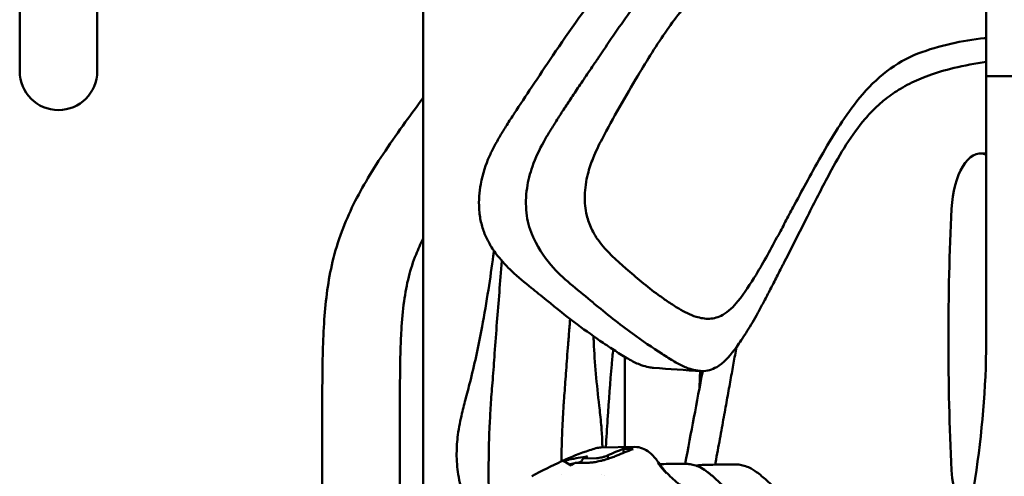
# Model space of a CAD drawing. Header units: millimetres. Extents: x 0 to 6049, y -120 to 1682.
# Tile 117 of 256: x 625 to 688, y 1407 to 1436. Entities that reach past the tile are written whole.
import ezdxf

# ---------------------------------------------------------------- set-up
doc = ezdxf.new("R2010")
doc.units = ezdxf.units.MM
doc.header["$LTSCALE"] = 2
doc.layers.add('Sichtbar (ISO)', color=7, linetype='Continuous', lineweight=50)

msp = doc.modelspace()

# ---------------------------------------------------------------- linework, layer by layer
at = {"layer": 'Sichtbar (ISO)'}
for p, q in [((624.523, 1432.673), (624.523, 1476.329)), ((629.523, 1476.329), (629.523, 1432.673)), ((650.523, 1470.491), (650.523, 1402.724)), ((686.819, 1432.37), (701.419, 1432.37)), ((686.819, 1432.37), (686.819, 1415.756)), ((686.819, 1427.37), (686.44, 1427.37)), ((663.523, 1414.252), (663.523, 1408.434)), ((644.023, 1402.609), (644.023, 1410.604)), ((649.023, 1410.604), (649.023, 1402.757)), ((661.989, 1408.411), (664.169, 1408.444)), ((663.782, 1408.323), (663.446, 1408.318)), ((661.692, 1407.72), (660.846, 1407.707)), ((662.399, 1407.89), (662.466, 1407.687)), ((660.322, 1407.413), (661.168, 1407.426)), ((659.435, 1406.69), (659.435, 1406.69)), ((662.003, 1406.69), (662.003, 1406.69)), ((662.191, 1406.6), (662.191, 1406.601))]:
    msp.add_line(p, q, dxfattribs=at)
msp.add_arc((627.023, 1432.673), 2.5, 180, 0, dxfattribs=at)
for centre, major_axis, ratio, start_param, end_param in [((686.44, 1423.37), (0, -4), 0.466307, 2.987791, 4.604863), ((720.999, 1415.37), (0, -78.544), 0.466307, 4.604863, 4.819915), ((660.111, 1424.679), (-1.128, 5.59), 0.565255, 1.927736, 1.967592), ((626.522, 1417.741), (4.027, -97.298), 0.377235, 1.455672, 1.458204), ((665.219, 1388.772), (-0.341, 19.997), 0.650776, 0.295069, 0.316347), ((665.18, 1388.771), (-0.278, 19.998), 0.650137, 0.361486, 0.383321), ((686.44, 1407.37), (0, 4), 0.466307, 1.678322, 2.691044)]:
    msp.add_ellipse(centre, major_axis=major_axis, ratio=ratio, start_param=start_param, end_param=end_param, dxfattribs=at)
for points, knots in [([(658.886, 1433.69), (659.937, 1435.256), (661.099, 1436.943), (662.669, 1438.875), (662.853, 1439.098), (664.193, 1440.672), (665.377, 1441.845), (666.699, 1442.633)], [0.00005, 0.00005, 0.00005, 0.00005, 0.623365, 0.623365, 0.705504, 0.705504, 1.212563, 1.212563, 1.212563, 1.212563]), ([(661.889, 1433.652), (662.555, 1434.651), (663.245, 1435.663), (664.665, 1437.599), (665.406, 1438.546), (666.385, 1439.695), (666.659, 1440.003), (667.861, 1441.283), (668.762, 1442.057), (669.699, 1442.623)], [-1.189785, -1.189785, -1.189785, -1.189785, -0.852359, -0.852359, -0.527456, -0.527456, -0.404539, -0.404539, -0.000072, -0.000072, -0.000072, -0.000072]), ([(668.209, 1437.851), (667.503, 1437.069), (666.824, 1436.166), (665.914, 1434.863), (665.593, 1434.379), (664.966, 1433.392), (664.66, 1432.891), (664.361, 1432.388)], [-0.7483807, -0.7483807, -0.7483807, -0.7483807, -0.4018822, -0.4018822, -0.2017195, -0.2017195, -0.000225, -0.000225, -0.000225, -0.000225]), ([(686.819, 1432.37), (686.819, 1432.843), (686.819, 1433.314), (686.819, 1433.787), (686.819, 1434.121), (686.819, 1434.455), (686.819, 1434.787), (686.819, 1434.925), (686.819, 1435.063), (686.819, 1435.201), (686.819, 1435.667), (686.819, 1436.125), (686.819, 1436.565), (686.819, 1437.006), (686.819, 1437.428), (686.818, 1437.837)], [0, 0, 0, 0, 0.25, 0.25, 0.25, 0.42641, 0.42641, 0.42641, 0.5, 0.5, 0.5, 0.75, 0.75, 0.75, 1, 1, 1, 1]), ([(682.408, 1433.811), (683.811, 1434.355), (685.253, 1434.643), (686.748, 1434.824), (686.784, 1434.828), (686.819, 1434.832)], [-1.1422719, -1.1422719, -1.1422719, -1.1422719, -0.5702738, -0.5702738, -0.5563718, -0.5563718, -0.5563718, -0.5563718]), ([(656.398, 1429.962), (656.771, 1430.535), (657.148, 1431.104), (657.979, 1432.345), (658.431, 1433.011), (658.886, 1433.69)], [0.000001, 0.000001, 0.000001, 0.000001, 0.2248787, 0.2248787, 0.4906225, 0.4906225, 0.4906225, 0.4906225]), ([(661.593, 1433.211), (661.642, 1433.284), (661.692, 1433.358), (661.791, 1433.505), (661.84, 1433.578), (661.889, 1433.652)], [-0.05858891, -0.05858891, -0.05858891, -0.05858891, -0.02929507, -0.02929507, -0.000001, -0.000001, -0.000001, -0.000001]), ([(678.652, 1430.953), (679.183, 1431.61), (679.77, 1432.189), (681.033, 1433.154), (681.706, 1433.54), (682.408, 1433.811)], [-0.5735635, -0.5735635, -0.5735635, -0.5735635, -0.2868713, -0.2868713, -0.0000626, -0.0000626, -0.0000626, -0.0000626]), ([(658.485, 1428.459), (658.613, 1428.671), (658.747, 1428.891), (658.888, 1429.119), (659.029, 1429.346), (659.177, 1429.581), (659.333, 1429.824), (659.488, 1430.067), (659.651, 1430.318), (659.823, 1430.579), (659.994, 1430.839), (660.173, 1431.109), (660.361, 1431.389), (660.549, 1431.67), (660.745, 1431.96), (660.95, 1432.263), (661.155, 1432.566), (661.37, 1432.882), (661.593, 1433.211)], [0, 0, 0, 0, 0.166667, 0.166667, 0.166667, 0.333333, 0.333333, 0.333333, 0.5, 0.5, 0.5, 0.666667, 0.666667, 0.666667, 0.833333, 0.833333, 0.833333, 1, 1, 1, 1]), ([(686.819, 1433.283), (686.462, 1433.23), (686.108, 1433.171), (684.302, 1432.828), (683.277, 1432.501), (682.461, 1432.148)], [0.4677881, 0.4677881, 0.4677881, 0.4677881, 0.6032692, 0.6032692, 1.1655597, 1.1655597, 1.1655597, 1.1655597]), ([(664.361, 1432.388), (663.964, 1431.714), (663.581, 1431.065), (662.788, 1429.669), (662.415, 1428.991), (662.052, 1428.302)], [0.0002248, 0.0002248, 0.0002248, 0.0002248, 0.2699452, 0.2699452, 0.5269069, 0.5269069, 0.5269069, 0.5269069]), ([(682.461, 1432.148), (682.06, 1431.975), (681.668, 1431.777), (680.964, 1431.354), (680.651, 1431.139), (680.346, 1430.9)], [0.000001, 0.000001, 0.000001, 0.000001, 0.1677973, 0.1677973, 0.3094181, 0.3094181, 0.3094181, 0.3094181]), ([(644.023, 1410.604), (644.023, 1411.939), (644.023, 1413.964), (644.159, 1417.241), (644.485, 1419.849), (645.417, 1422.931), (646.631, 1425.304), (648.105, 1427.599), (649.31, 1429.313), (650.138, 1430.434), (650.523, 1430.952)], [0, 0, 0, 0, 0.0635995, 0.0964043, 0.1562837, 0.1883996, 0.249265, 0.2826229, 0.3181967, 0.3489068, 0.3489068, 0.3489068, 0.3489068]), ([(674.44, 1424.035), (674.793, 1424.7), (675.01, 1425.104), (675.606, 1426.19), (675.98, 1426.864), (677.011, 1428.664), (677.724, 1429.805), (678.652, 1430.953)], [-0.9517732, -0.9517732, -0.9517732, -0.9517732, -0.7205526, -0.7205526, -0.5010804, -0.5010804, -0.0000757, -0.0000757, -0.0000757, -0.0000757]), ([(680.346, 1430.9), (680.118, 1430.721), (679.897, 1430.526), (679.45, 1430.095), (679.227, 1429.856), (679.011, 1429.605)], [0.000001, 0.000001, 0.000001, 0.000001, 0.1058853, 0.1058853, 0.2198356, 0.2198356, 0.2198356, 0.2198356]), ([(655.487, 1428.506), (655.626, 1428.742), (655.77, 1428.976), (656.074, 1429.46), (656.235, 1429.711), (656.398, 1429.962)], [0.000001, 0.000001, 0.000001, 0.000001, 0.0897947, 0.0897947, 0.1874186, 0.1874186, 0.1874186, 0.1874186]), ([(679.011, 1429.605), (678.574, 1429.095), (678.171, 1428.534), (677.414, 1427.351), (677.059, 1426.725), (676.721, 1426.088)], [0.000001, 0.000001, 0.000001, 0.000001, 0.2311774, 0.2311774, 0.4636161, 0.4636161, 0.4636161, 0.4636161]), ([(654.786, 1427.166), (654.88, 1427.374), (654.984, 1427.591), (655.101, 1427.815), (655.218, 1428.039), (655.347, 1428.269), (655.487, 1428.506)], [0, 0, 0, 0, 0.5, 0.5, 0.5, 1, 1, 1, 1]), ([(658.295, 1428.129), (658.325, 1428.183), (658.356, 1428.238), (658.388, 1428.293), (658.419, 1428.348), (658.452, 1428.403), (658.485, 1428.459)], [0, 0, 0, 0, 0.5, 0.5, 0.5, 1, 1, 1, 1]), ([(657.22, 1425.145), (657.254, 1425.387), (657.301, 1425.622), (657.417, 1426.087), (657.486, 1426.314), (657.763, 1427.098), (658.018, 1427.629), (658.295, 1428.129)], [0.000001, 0.000001, 0.000001, 0.000001, 0.0735773, 0.0735773, 0.1467307, 0.1467307, 0.3324383, 0.3324383, 0.3324383, 0.3324383]), ([(662.052, 1428.302), (661.848, 1427.911), (661.652, 1427.507), (661.348, 1426.747), (661.231, 1426.404), (661.136, 1426.041)], [-0.2725728, -0.2725728, -0.2725728, -0.2725728, -0.117929, -0.117929, -0.0000009, -0.0000009, -0.0000009, -0.0000009]), ([(654.133, 1423.815), (654.103, 1424.342), (654.141, 1424.879), (654.357, 1426.08), (654.564, 1426.668), (654.786, 1427.166)], [-0.3014914, -0.3014914, -0.3014914, -0.3014914, -0.1723444, -0.1723444, -0.000001, -0.000001, -0.000001, -0.000001]), ([(686.725, 1427.323), (686.732, 1427.32), (686.738, 1427.318), (686.795, 1427.295), (686.819, 1427.266), (686.819, 1427.233)], [0.1091443, 0.1091443, 0.1091443, 0.1091443, 0.1135918, 0.1135918, 0.15183029, 0.15183029, 0.15183029, 0.15183029]), ([(661.136, 1426.041), (661.078, 1425.822), (661.033, 1425.593), (660.968, 1425.127), (660.948, 1424.89), (660.937, 1424.434), (660.944, 1424.215), (660.985, 1423.787), (661.019, 1423.579), (661.067, 1423.381)], [-0.2741226, -0.2741226, -0.2741226, -0.2741226, -0.2030354, -0.2030354, -0.1319324, -0.1319324, -0.0661117, -0.0661117, -0.0000036, -0.0000036, -0.0000036, -0.0000036]), ([(676.721, 1426.088), (676.281, 1425.26), (675.848, 1424.413), (674.864, 1422.469), (674.348, 1421.435), (673.819, 1420.405)], [-0.6931661, -0.6931661, -0.6931661, -0.6931661, -0.3720353, -0.3720353, -0.000001, -0.000001, -0.000001, -0.000001]), ([(657.544, 1422.128), (657.356, 1422.566), (657.239, 1423.042), (657.127, 1424.068), (657.144, 1424.616), (657.22, 1425.145)], [0.000001, 0.000001, 0.000001, 0.000001, 0.1493403, 0.1493403, 0.3110141, 0.3110141, 0.3110141, 0.3110141]), ([(673.416, 1422.114), (673.587, 1422.432), (673.76, 1422.756), (674.1, 1423.395), (674.27, 1423.717), (674.44, 1424.035)], [-0.2316004, -0.2316004, -0.2316004, -0.2316004, -0.1163828, -0.1163828, -0.0000067, -0.0000067, -0.0000067, -0.0000067]), ([(654.487, 1422.198), (654.39, 1422.439), (654.312, 1422.693), (654.189, 1423.236), (654.149, 1423.524), (654.133, 1423.815)], [-0.1699466, -0.1699466, -0.1699466, -0.1699466, -0.087517, -0.087517, -0.000001, -0.000001, -0.000001, -0.000001]), ([(661.067, 1423.381), (661.144, 1423.068), (661.249, 1422.783), (661.499, 1422.256), (661.644, 1422.015), (662.342, 1421.019), (663.039, 1420.458), (663.593, 1419.955)], [-0.4604971, -0.4604971, -0.4604971, -0.4604971, -0.3755991, -0.3755991, -0.2915093, -0.2915093, -0.0002059, -0.0002059, -0.0002059, -0.0002059]), ([(655.325, 1420.77), (655.138, 1421.005), (654.967, 1421.254), (654.693, 1421.737), (654.583, 1421.962), (654.487, 1422.198)], [0.0000024, 0.0000024, 0.0000024, 0.0000024, 0.0997694, 0.0997694, 0.1805828, 0.1805828, 0.1805828, 0.1805828]), ([(670.815, 1417.843), (671.231, 1418.375), (671.616, 1418.956), (672.481, 1420.379), (672.951, 1421.258), (673.416, 1422.114)], [-0.5413672, -0.5413672, -0.5413672, -0.5413672, -0.3148245, -0.3148245, -0.000036, -0.000036, -0.000036, -0.000036]), ([(650.523, 1421.886), (650.358, 1421.552), (649.995, 1420.752), (649.556, 1419.404), (649.258, 1417.762), (649.117, 1416.131), (649.057, 1414.617), (649.027, 1412.824), (649.023, 1411.506), (649.023, 1410.604)], [0.8174993, 0.8174993, 0.8174993, 0.8174993, 0.8352317, 0.8592736, 0.8848531, 0.9145683, 0.9372192, 0.9570244, 1, 1, 1, 1]), ([(661.481, 1417.752), (660.619, 1418.485), (659.689, 1419.155), (658.474, 1420.489), (658.008, 1421.115), (657.632, 1421.93)], [0.000001, 0.000001, 0.000001, 0.000001, 0.405436, 0.405436, 0.6366274, 0.6366274, 0.6366274, 0.6366274]), ([(655.046, 1420.765), (654.953, 1420.091), (654.845, 1419.331), (654.61, 1417.808), (654.475, 1416.996), (654.222, 1415.64), (654.109, 1415.07), (653.862, 1413.926), (653.73, 1413.363), (653.589, 1412.798)], [-1.087445, -1.087445, -1.087445, -1.087445, -0.770385, -0.770385, -0.452656, -0.452656, -0.227771, -0.227771, -0.000006, -0.000006, -0.000006, -0.000006]), ([(657.492, 1418.706), (657.071, 1419.045), (656.648, 1419.393), (655.925, 1420.078), (655.615, 1420.405), (655.325, 1420.77)], [-0.3501729, -0.3501729, -0.3501729, -0.3501729, -0.1548659, -0.1548659, -0.0000024, -0.0000024, -0.0000024, -0.0000024]), ([(673.819, 1420.405), (673.785, 1420.339), (673.751, 1420.273), (673.684, 1420.142), (673.65, 1420.076), (673.617, 1420.01)], [0.000001, 0.000001, 0.000001, 0.000001, 0.02370924, 0.02370924, 0.04741749, 0.04741749, 0.04741749, 0.04741749]), ([(663.593, 1419.955), (663.921, 1419.661), (664.259, 1419.369), (664.951, 1418.801), (665.308, 1418.523), (665.672, 1418.257)], [0.0002063, 0.0002063, 0.0002063, 0.0002063, 0.1719701, 0.1719701, 0.3437131, 0.3437131, 0.3437131, 0.3437131]), ([(673.617, 1420.01), (673.457, 1419.699), (673.305, 1419.4), (673.161, 1419.117), (673.016, 1418.834), (672.879, 1418.567), (672.746, 1418.312), (672.614, 1418.058), (672.486, 1417.815), (672.362, 1417.585), (672.238, 1417.355), (672.119, 1417.137), (672.002, 1416.929), (671.885, 1416.722), (671.771, 1416.525), (671.66, 1416.338), (671.549, 1416.151), (671.441, 1415.974), (671.336, 1415.807), (671.23, 1415.639), (671.127, 1415.48), (671.026, 1415.33), (670.926, 1415.18), (670.828, 1415.038), (670.733, 1414.904)], [0, 0, 0, 0, 0.125, 0.125, 0.125, 0.25, 0.25, 0.25, 0.375, 0.375, 0.375, 0.5, 0.5, 0.5, 0.625, 0.625, 0.625, 0.75, 0.75, 0.75, 0.875, 0.875, 0.875, 1, 1, 1, 1]), ([(658.475, 1417.913), (658.305, 1418.053), (658.136, 1418.19), (657.808, 1418.453), (657.651, 1418.579), (657.492, 1418.706)], [-0.1520216, -0.1520216, -0.1520216, -0.1520216, -0.0734598, -0.0734598, -0.0000024, -0.0000024, -0.0000024, -0.0000024]), ([(665.672, 1418.257), (665.892, 1418.097), (666.115, 1417.941), (666.559, 1417.644), (666.781, 1417.503), (667.004, 1417.365)], [-0.2032033, -0.2032033, -0.2032033, -0.2032033, -0.0998523, -0.0998523, -0.0001848, -0.0001848, -0.0001848, -0.0001848]), ([(662.127, 1415.156), (661.573, 1415.532), (661.024, 1415.925), (659.805, 1416.836), (659.135, 1417.366), (658.475, 1417.913)], [0.0000013, 0.0000013, 0.0000013, 0.0000013, 0.2449352, 0.2449352, 0.5496596, 0.5496596, 0.5496596, 0.5496596]), ([(661.511, 1417.727), (661.506, 1417.731), (661.501, 1417.735), (661.491, 1417.744), (661.486, 1417.748), (661.481, 1417.752)], [-0.004656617, -0.004656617, -0.004656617, -0.004656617, -0.002328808, -0.002328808, -0.000001, -0.000001, -0.000001, -0.000001]), ([(665.933, 1414.439), (665.288, 1414.855), (664.649, 1415.294), (663.166, 1416.375), (662.321, 1417.039), (661.511, 1417.727)], [-0.6613559, -0.6613559, -0.6613559, -0.6613559, -0.3811605, -0.3811605, -0.000001, -0.000001, -0.000001, -0.000001]), ([(668.98, 1416.713), (669.276, 1416.72), (669.565, 1416.811), (670.202, 1417.17), (670.532, 1417.482), (670.815, 1417.843)], [-0.2715023, -0.2715023, -0.2715023, -0.2715023, -0.1547135, -0.1547135, -0.0000908, -0.0000908, -0.0000908, -0.0000908]), ([(667.004, 1417.365), (667.364, 1417.152), (667.732, 1416.96), (668.402, 1416.753), (668.688, 1416.706), (668.98, 1416.713)], [-0.2734011, -0.2734011, -0.2734011, -0.2734011, -0.1153082, -0.1153082, -0.0000228, -0.0000228, -0.0000228, -0.0000228]), ([(655.005, 1412.766), (655.052, 1413.34), (655.092, 1413.908), (655.179, 1415.149), (655.226, 1415.815), (655.282, 1416.494)], [0.000001, 0.000001, 0.000001, 0.000001, 0.2248787, 0.2248787, 0.4906225, 0.4906225, 0.4906225, 0.4906225]), ([(659.943, 1416.015), (659.949, 1416.089), (659.955, 1416.162), (659.967, 1416.309), (659.972, 1416.383), (659.978, 1416.456)], [-0.05858891, -0.05858891, -0.05858891, -0.05858891, -0.02929507, -0.02929507, -0.000001, -0.000001, -0.000001, -0.000001]), ([(659.586, 1411.263), (659.602, 1411.475), (659.618, 1411.696), (659.635, 1411.923), (659.652, 1412.15), (659.668, 1412.385), (659.686, 1412.628), (659.703, 1412.871), (659.722, 1413.122), (659.741, 1413.383), (659.759, 1413.644), (659.779, 1413.914), (659.8, 1414.194), (659.821, 1414.474), (659.843, 1414.764), (659.867, 1415.067), (659.891, 1415.37), (659.916, 1415.686), (659.943, 1416.015)], [0, 0, 0, 0, 0.166667, 0.166667, 0.166667, 0.333333, 0.333333, 0.333333, 0.5, 0.5, 0.5, 0.666667, 0.666667, 0.666667, 0.833333, 0.833333, 0.833333, 1, 1, 1, 1]), ([(686.819, 1415.756), (686.819, 1412.809), (686.605, 1409.864), (685.754, 1404.046), (685.121, 1401.179), (684.282, 1398.37)], [-1.763729, -1.763729, -1.763729, -1.763729, -0.879492, -0.879492, -0.000001, -0.000001, -0.000001, -0.000001]), ([(661.519, 1415.193), (661.551, 1414.518), (661.595, 1413.869), (661.719, 1412.474), (661.792, 1411.795), (661.87, 1411.106)], [0.0002248, 0.0002248, 0.0002248, 0.0002248, 0.2699452, 0.2699452, 0.5269069, 0.5269069, 0.5269069, 0.5269069]), ([(663.023, 1414.565), (662.878, 1414.657), (662.734, 1414.751), (662.436, 1414.948), (662.281, 1415.051), (662.127, 1415.156)], [0.0000024, 0.0000024, 0.0000024, 0.0000024, 0.0632322, 0.0632322, 0.1314412, 0.1314412, 0.1314412, 0.1314412]), ([(664.577, 1413.725), (664.332, 1413.814), (664.091, 1413.93), (663.573, 1414.215), (663.293, 1414.392), (663.023, 1414.565)], [-0.2164775, -0.2164775, -0.2164775, -0.2164775, -0.1177523, -0.1177523, -0.0000024, -0.0000024, -0.0000024, -0.0000024]), ([(666.017, 1414.385), (666.003, 1414.394), (665.989, 1414.403), (665.961, 1414.421), (665.947, 1414.43), (665.933, 1414.439)], [-0.01230066, -0.01230066, -0.01230066, -0.01230066, -0.00614941, -0.00614941, -0.000001, -0.000001, -0.000001, -0.000001]), ([(670.573, 1414.687), (670.246, 1414.255), (669.865, 1413.85), (669.294, 1413.511), (669.141, 1413.442), (668.822, 1413.35), (668.66, 1413.329), (668.496, 1413.336)], [0.000001, 0.000001, 0.000001, 0.000001, 0.1822157, 0.1822157, 0.2455848, 0.2455848, 0.3101, 0.3101, 0.3101, 0.3101]), ([(669.347, 1407.301), (669.354, 1407.343), (669.459, 1407.925), (669.651, 1408.988), (669.903, 1410.38), (670.131, 1411.641), (670.338, 1412.784), (670.531, 1413.849), (670.656, 1414.536), (670.719, 1414.883), (670.719, 1414.886)], [0.72584311, 0.72584311, 0.72584311, 0.72584311, 0.72649573, 0.73504274, 0.74358974, 0.75213675, 0.76068376, 0.76923077, 0.77777778, 0.77785313, 0.77785313, 0.77785313, 0.77785313]), ([(670.733, 1414.904), (670.706, 1414.866), (670.679, 1414.829), (670.652, 1414.793), (670.626, 1414.757), (670.599, 1414.721), (670.573, 1414.687)], [0, 0, 0, 0, 0.5, 0.5, 0.5, 1, 1, 1, 1]), ([(668.334, 1413.349), (668.253, 1413.357), (668.167, 1413.37), (668.078, 1413.388), (667.989, 1413.406), (667.896, 1413.429), (667.798, 1413.458), (667.7, 1413.488), (667.598, 1413.523), (667.491, 1413.566), (667.385, 1413.608), (667.274, 1413.657), (667.16, 1413.713), (667.046, 1413.769), (666.927, 1413.832), (666.805, 1413.901), (666.682, 1413.97), (666.556, 1414.046), (666.425, 1414.127), (666.294, 1414.208), (666.158, 1414.295), (666.017, 1414.385)], [0, 0, 0, 0, 0.142857, 0.142857, 0.142857, 0.285714, 0.285714, 0.285714, 0.428571, 0.428571, 0.428571, 0.571429, 0.571429, 0.571429, 0.714286, 0.714286, 0.714286, 0.857143, 0.857143, 0.857143, 1, 1, 1, 1]), ([(662.3, 1408.415), (662.301, 1408.432), (662.302, 1408.449), (662.336, 1408.995), (662.377, 1409.669), (662.493, 1411.468), (662.573, 1412.61), (662.677, 1413.757)], [-0.7275635, -0.7275635, -0.7275635, -0.7275635, -0.7205526, -0.7205526, -0.5010804, -0.5010804, -0.0000757, -0.0000757, -0.0000757, -0.0000757]), ([(665.379, 1413.546), (665.277, 1413.553), (665.177, 1413.566), (664.907, 1413.617), (664.741, 1413.665), (664.577, 1413.725)], [-0.1067396, -0.1067396, -0.1067396, -0.1067396, -0.0670085, -0.0670085, -0.000001, -0.000001, -0.000001, -0.000001]), ([(668.496, 1413.336), (668.469, 1413.338), (668.442, 1413.339), (668.388, 1413.343), (668.361, 1413.346), (668.334, 1413.349)], [0.000001, 0.000001, 0.000001, 0.000001, 0.01056916, 0.01056916, 0.02113727, 0.02113727, 0.02113727, 0.02113727]), ([(653.589, 1412.798), (653.491, 1412.407), (653.388, 1412.019), (653.197, 1411.287), (653.11, 1410.949), (653.027, 1410.601)], [0.0000215, 0.0000215, 0.0000215, 0.0000215, 0.1575389, 0.1575389, 0.288814, 0.288814, 0.288814, 0.288814]), ([(654.894, 1411.31), (654.907, 1411.546), (654.924, 1411.78), (654.963, 1412.265), (654.984, 1412.515), (655.005, 1412.766)], [0.000001, 0.000001, 0.000001, 0.000001, 0.0897947, 0.0897947, 0.1874186, 0.1874186, 0.1874186, 0.1874186]), ([(654.816, 1409.97), (654.829, 1410.179), (654.841, 1410.396), (654.854, 1410.619), (654.867, 1410.843), (654.88, 1411.074), (654.894, 1411.31)], [0, 0, 0, 0, 0.5, 0.5, 0.5, 1, 1, 1, 1]), ([(659.565, 1410.933), (659.568, 1410.988), (659.571, 1411.042), (659.574, 1411.097), (659.578, 1411.152), (659.582, 1411.207), (659.586, 1411.263)], [0, 0, 0, 0, 0.5, 0.5, 0.5, 1, 1, 1, 1]), ([(659.445, 1407.95), (659.449, 1408.191), (659.454, 1408.426), (659.467, 1408.891), (659.476, 1409.118), (659.508, 1409.902), (659.537, 1410.433), (659.565, 1410.933)], [0.000001, 0.000001, 0.000001, 0.000001, 0.0735773, 0.0735773, 0.1467307, 0.1467307, 0.3324383, 0.3324383, 0.3324383, 0.3324383]), ([(661.87, 1411.106), (661.916, 1410.715), (661.961, 1410.311), (662.027, 1409.552), (662.05, 1409.208), (662.064, 1408.845)], [-0.2725728, -0.2725728, -0.2725728, -0.2725728, -0.117929, -0.117929, -0.0000009, -0.0000009, -0.0000009, -0.0000009]), ([(653.027, 1410.601), (652.924, 1410.173), (652.829, 1409.714), (652.715, 1408.836), (652.685, 1408.433), (652.683, 1408.011)], [-0.2906347, -0.2906347, -0.2906347, -0.2906347, -0.1277008, -0.1277008, -0.000001, -0.000001, -0.000001, -0.000001]), ([(654.742, 1406.619), (654.743, 1407.146), (654.748, 1407.683), (654.77, 1408.885), (654.786, 1409.473), (654.816, 1409.97)], [-0.3014914, -0.3014914, -0.3014914, -0.3014914, -0.1723444, -0.1723444, -0.000001, -0.000001, -0.000001, -0.000001]), ([(657.531, 1406.549), (658.817, 1407.265), (660.08, 1407.85), (661.382, 1408.277), (661.522, 1408.32), (661.66, 1408.361)], [0, 0, 0, 0, 0.484043, 0.484043, 0.5427208, 0.5427208, 0.5427208, 0.5427208]), ([(664.053, 1408.295), (663.874, 1408.236), (663.696, 1408.172), (663.348, 1408.035), (663.177, 1407.962), (663.007, 1407.885)], [0.0000039, 0.0000039, 0.0000039, 0.0000039, 0.0844703, 0.0844703, 0.166418, 0.166418, 0.166418, 0.166418]), ([(663.782, 1408.323), (663.827, 1408.324), (663.873, 1408.322), (663.963, 1408.313), (664.008, 1408.305), (664.053, 1408.295)], [0.000001, 0.000001, 0.000001, 0.000001, 0.01799395, 0.01799395, 0.03598978, 0.03598978, 0.03598978, 0.03598978]), ([(664.169, 1408.444), (664.334, 1408.447), (664.501, 1408.415), (664.817, 1408.293), (664.97, 1408.201), (665.262, 1407.964), (665.405, 1407.813), (665.589, 1407.577), (665.642, 1407.504), (665.692, 1407.43)], [0, 0, 0, 0, 0.0607938, 0.0607938, 0.1215526, 0.1215526, 0.1862171, 0.1862171, 0.2131724, 0.2131724, 0.2131724, 0.2131724]), ([(652.683, 1408.011), (652.682, 1407.785), (652.691, 1407.558), (652.728, 1407.107), (652.755, 1406.886), (652.827, 1406.426), (652.875, 1406.19), (652.983, 1405.746), (653.044, 1405.538), (653.108, 1405.349)], [-0.2920931, -0.2920931, -0.2920931, -0.2920931, -0.2237788, -0.2237788, -0.155943, -0.155943, -0.0780103, -0.0780103, -0.0000121, -0.0000121, -0.0000121, -0.0000121]), ([(659.532, 1407.524), (659.601, 1407.546), (659.67, 1407.566), (659.807, 1407.601), (659.875, 1407.616), (659.943, 1407.628)], [0.00000104, 0.00000104, 0.00000104, 0.00000104, 0.02204085, 0.02204085, 0.04308806, 0.04308806, 0.04308806, 0.04308806]), ([(659.646, 1407.488), (659.627, 1407.498), (659.608, 1407.506), (659.57, 1407.518), (659.551, 1407.522), (659.532, 1407.524)], [0.00000102, 0.00000102, 0.00000102, 0.00000102, 0.01757215, 0.01757215, 0.03498409, 0.03498409, 0.03498409, 0.03498409]), ([(661.168, 1407.426), (661.248, 1407.427), (661.342, 1407.433), (661.554, 1407.46), (661.659, 1407.477), (661.883, 1407.523), (661.999, 1407.55), (662.202, 1407.605), (662.321, 1407.639), (662.459, 1407.685)], [0.000001, 0.000001, 0.000001, 0.000001, 0.0316021, 0.0316021, 0.0602893, 0.0602893, 0.0905187, 0.0905187, 0.1136224, 0.1136224, 0.1136224, 0.1136224]), ([(662.399, 1407.89), (662.346, 1407.865), (662.287, 1407.843), (662.178, 1407.806), (662.115, 1407.788), (662.004, 1407.761), (661.937, 1407.746), (661.828, 1407.731), (661.799, 1407.727), (661.743, 1407.722), (661.717, 1407.721), (661.692, 1407.72)], [0.00000133, 0.00000133, 0.00000133, 0.00000133, 0.02611145, 0.02611145, 0.0564824, 0.0564824, 0.07725326, 0.07725326, 0.08518531, 0.08518531, 0.09315292, 0.09315292, 0.09315292, 0.09315292]), ([(662.459, 1407.685), (662.565, 1407.72), (662.666, 1407.753), (662.809, 1407.804), (662.856, 1407.822), (662.939, 1407.855), (662.974, 1407.87), (663.007, 1407.885)], [-0.07050161, -0.07050161, -0.07050161, -0.07050161, -0.03512408, -0.03512408, -0.01593657, -0.01593657, -0.00000178, -0.00000178, -0.00000178, -0.00000178]), ([(666.197, 1406.761), (666.168, 1406.792), (666.047, 1406.92), (665.85, 1407.149), (665.715, 1407.328), (665.654, 1407.414)], [0.7103913, 0.7103913, 0.7103913, 0.7103913, 0.75, 0.875, 1, 1, 1, 1]), ([(665.692, 1407.43), (665.885, 1407.147), (666.114, 1406.882), (666.604, 1406.383), (666.872, 1406.144), (667.322, 1405.839), (667.505, 1405.739), (667.682, 1405.667)], [0, 0, 0, 0, 0.1030236, 0.1030236, 0.212764, 0.212764, 0.2849062, 0.2849062, 0.2849062, 0.2849062]), ([(667.729, 1407.333), (667.97, 1407.299), (668.211, 1407.215), (668.581, 1407.015), (668.718, 1406.925), (668.853, 1406.824)], [0, 0, 0, 0, 0.0905142, 0.0905142, 0.1445857, 0.1445857, 0.1445857, 0.1445857]), ([(668.13, 1407.231), (668.143, 1407.234), (668.155, 1407.237), (668.187, 1407.244), (668.206, 1407.247), (668.226, 1407.251)], [0.07886872, 0.07886872, 0.07886872, 0.07886872, 0.08367478, 0.08367478, 0.09112063, 0.09112063, 0.09112063, 0.09112063]), ([(670.945, 1407.293), (671.187, 1407.258), (671.431, 1407.173), (671.755, 1406.998), (671.845, 1406.942), (671.933, 1406.882)], [0, 0, 0, 0, 0.0911614, 0.0911614, 0.1264383, 0.1264383, 0.1264383, 0.1264383]), ([(671.933, 1406.882), (672.15, 1406.734), (672.368, 1406.549), (672.666, 1406.278), (672.752, 1406.198), (672.984, 1405.986), (673.132, 1405.856), (673.303, 1405.725), (673.332, 1405.704), (673.361, 1405.684)], [0, 0, 0, 0, 0.0860828, 0.0860828, 0.1210532, 0.1210532, 0.1810418, 0.1810418, 0.1933151, 0.1933151, 0.1933151, 0.1933151]), ([(654.772, 1405.003), (654.768, 1405.243), (654.761, 1405.497), (654.748, 1406.04), (654.742, 1406.328), (654.742, 1406.619)], [-0.1699466, -0.1699466, -0.1699466, -0.1699466, -0.087517, -0.087517, -0.000001, -0.000001, -0.000001, -0.000001]), ([(669.024, 1406.69), (669.209, 1406.539), (669.395, 1406.365), (669.732, 1406.055), (669.889, 1405.913), (670.077, 1405.767), (670.114, 1405.74), (670.15, 1405.714)], [0, 0, 0, 0, 0.0743707, 0.0743707, 0.1380691, 0.1380691, 0.1535267, 0.1535267, 0.1535267, 0.1535267])]:
    msp.add_open_spline(points, degree=3, knots=knots, dxfattribs=at)
for points in [[(655.09, 1421.085), (655.075, 1420.978), (655.06, 1420.871), (655.046, 1420.765)], [(655.282, 1416.494), (655.384, 1417.749), (655.484, 1419.081), (655.602, 1420.439)], [(659.978, 1416.456), (659.984, 1416.537), (659.99, 1416.618), (659.996, 1416.698)], [(661.503, 1415.588), (661.508, 1415.456), (661.514, 1415.325), (661.519, 1415.193)], [(662.677, 1413.757), (662.708, 1414.102), (662.741, 1414.425), (662.776, 1414.724)], [(668.475, 1413.337), (667.401, 1413.392), (666.384, 1413.475), (665.379, 1413.546)], [(667.411, 1407.354), (667.787, 1409.348), (668.163, 1411.342), (668.541, 1413.335)], [(668.329, 1412.212), (668.342, 1412.589), (668.36, 1412.966), (668.383, 1413.342)], [(662.064, 1408.845), (662.07, 1408.704), (662.073, 1408.559), (662.075, 1408.412)], [(661.66, 1408.361), (661.767, 1408.392), (661.878, 1408.409), (661.989, 1408.411)], [(662.399, 1407.89), (662.745, 1408.056), (663.094, 1408.198), (663.446, 1408.318)], [(659.438, 1407.519), (659.44, 1407.663), (659.442, 1407.807), (659.445, 1407.95)], [(660.06, 1407.25), (659.922, 1407.333), (659.784, 1407.412), (659.646, 1407.488)], [(659.943, 1407.628), (660.33, 1407.702), (660.719, 1407.773), (661.108, 1407.84)], [(660.416, 1407.414), (660.512, 1407.433), (660.609, 1407.451), (660.706, 1407.469)], [(660.846, 1407.707), (660.789, 1407.611), (660.733, 1407.515), (660.676, 1407.418)], [(659.94, 1407.322), (660.054, 1407.344), (660.168, 1407.367), (660.282, 1407.389)], [(665.758, 1407.335), (665.948, 1407.34), (666.138, 1407.343), (666.328, 1407.346)], [(666.328, 1407.346), (666.696, 1407.352), (667.063, 1407.355), (667.432, 1407.354)], [(667.432, 1407.354), (667.53, 1407.354), (667.63, 1407.347), (667.729, 1407.333)], [(668.226, 1407.251), (668.324, 1407.268), (668.425, 1407.278), (668.526, 1407.281)], [(668.526, 1407.281), (668.878, 1407.292), (669.23, 1407.3), (669.583, 1407.305)], [(668.853, 1406.824), (668.91, 1406.781), (668.967, 1406.737), (669.024, 1406.69)], [(669.583, 1407.305), (669.935, 1407.311), (670.288, 1407.314), (670.641, 1407.314)], [(670.641, 1407.314), (670.742, 1407.314), (670.844, 1407.307), (670.945, 1407.293)]]:
    msp.add_open_spline(points, degree=3, dxfattribs=at)

doc.saveas('drawing.dxf')
